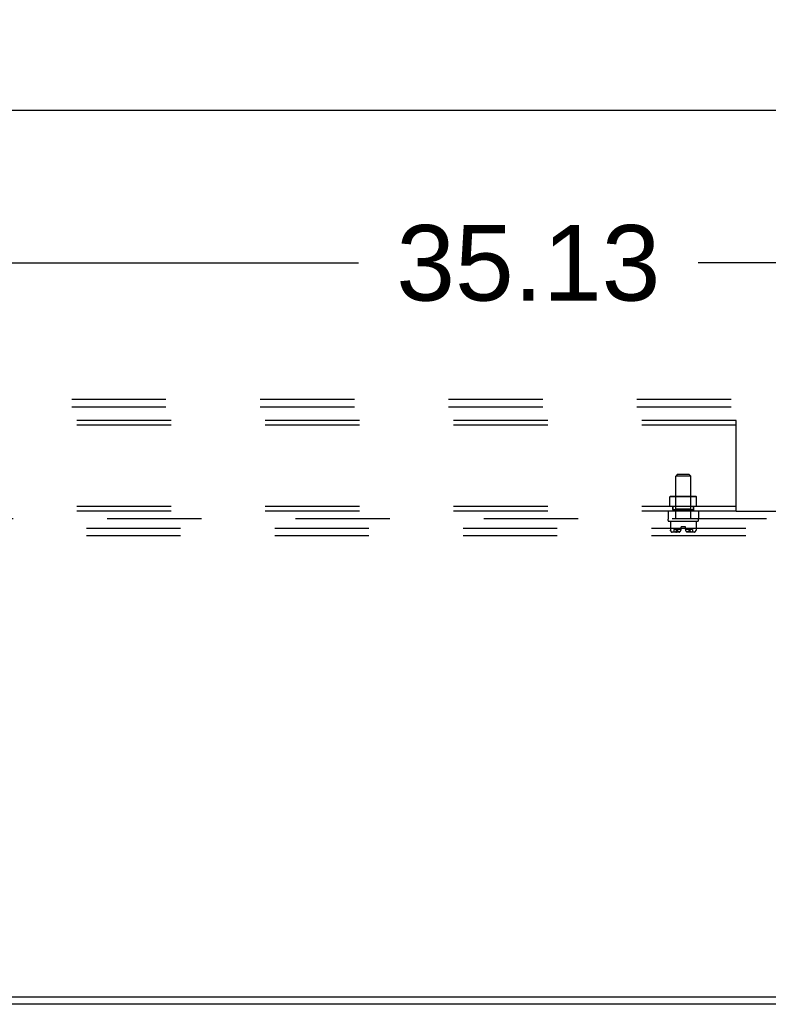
# Model space of a CAD drawing. Header units: inches. Extents: x 0 to 283, y 0 to 183.
# Tile 65 of 99: x 248 to 261, y 50 to 66. Entities that reach past the tile are written whole.
import ezdxf

# ---------------------------------------------------------------- set-up
doc = ezdxf.new("R2010")
doc.units = ezdxf.units.IN
doc.header["$LTSCALE"] = 15.583333
doc.header["$MEASUREMENT"] = 0
doc.linetypes.add('HIDDEN', pattern=[0.2, 0.1, -0.1])
doc.layers.get('0').update_dxf_attribs({"linetype": 'CONTINUOUS'})
for name, color, linetype in [('DEFAULT_2', 8, 'HIDDEN'), ('DIMENSIONS', 7, 'CONTINUOUS'), ('SUBPANEL', 7, 'CONTINUOUS')]:
    doc.layers.add(name, color=color, linetype=linetype)
doc.styles.get("Standard").update_dxf_attribs({"font": 'arial.ttf'})
doc.dimstyles.new('DIMSTYLE_1', dxfattribs={"dimtxt": 1.25, "dimasz": 1.666667, "dimexe": 0.09, "dimexo": 0.07, "dimgap": 0.0375, "dimtad": 0, "dimtih": 1, "dimtoh": 1, "dimzin": 4, "dimdsep": 46, "dimtxsty": 'Standard', "dimblk": '_FILLED', "dimblk1": '_FILLED', "dimblk2": '_FILLED', "dimcen": 0.09, "dimazin": 1, "dimtfac": 1, "dimtdec": 3, "dimtofl": 0, "dimtmove": 0, "dimatfit": 3, "dimldrblk": '_FILLED', "dimfxl": 0, "dimtolj": 1, "dimtzin": 4, "dimarcsym": 0})

# ---------------------------------------------------------------- blocks, each defined once
blk = doc.blocks.new('_FILLED')
at = {"color": 0, "linetype": 'ByBlock'}
blk.add_solid([(0, 0), (-1, 0.2), (-1, -0.2)], dxfattribs=at)
blk = doc.blocks.new('*D9')
at = {"layer": 'DIMENSIONS', "color": 2, "linetype": 'Continuous'}
for p, q in [((239.125, 59.87), (239.125, 63.591)), ((274.25, 59.87), (274.25, 63.591)), ((239.125, 62.091), (253.878, 62.091)), ((274.25, 62.091), (259.496, 62.091))]:
    blk.add_line(p, q, dxfattribs=at)
at = {"layer": 'DIMENSIONS', "color": 2, "linetype": 'Continuous', "xscale": 1.6666666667, "yscale": 1.6666666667, "zscale": 1.6666666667, "rotation": 180}
blk.add_blockref('_FILLED', (239.125, 62.091), dxfattribs=at)
at = {"layer": 'DIMENSIONS', "color": 2, "linetype": 'Continuous', "xscale": 1.6666666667, "yscale": 1.6666666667, "zscale": 1.6666666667}
blk.add_blockref('_FILLED', (274.25, 62.091), dxfattribs=at)
at = {"layer": 'DIMENSIONS', "color": 2, "linetype": 'Continuous', "insert": (256.687, 62.716), "char_height": 1.25, "width": 4.36803, "attachment_point": 2, "line_spacing_factor": 0.9}
blk.add_mtext('35.13', dxfattribs=at)
blk = doc.blocks.new('*D10')
at = {"layer": 'DIMENSIONS', "color": 2, "linetype": 'Continuous'}
for p, q in [((204, 59.87), (204, 66.112)), ((274.25, 59.87), (274.25, 66.112)), ((204, 64.612), (236.316, 64.612)), ((274.25, 64.612), (241.934, 64.612))]:
    blk.add_line(p, q, dxfattribs=at)
at = {"layer": 'DIMENSIONS', "color": 2, "linetype": 'Continuous', "xscale": 1.6666666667, "yscale": 1.6666666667, "zscale": 1.6666666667, "rotation": 180}
blk.add_blockref('_FILLED', (204, 64.612), dxfattribs=at)
at = {"layer": 'DIMENSIONS', "color": 2, "linetype": 'Continuous', "xscale": 1.6666666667, "yscale": 1.6666666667, "zscale": 1.6666666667}
blk.add_blockref('_FILLED', (274.25, 64.612), dxfattribs=at)
at = {"layer": 'DIMENSIONS', "color": 2, "linetype": 'Continuous', "insert": (239.125, 65.237), "char_height": 1.25, "width": 4.36803, "attachment_point": 2, "line_spacing_factor": 0.9}
blk.add_mtext('70.25', dxfattribs=at)

msp = doc.modelspace()

# ---------------------------------------------------------------- linework, layer by layer
at = {"color": 7, "linetype": 'Continuous'}
for p, q in [((277.812, 49.829), (200.437, 49.829)), ((212.46, 49.954), (265.79, 49.954))]:
    msp.add_line(p, q, dxfattribs=at)
at = {"layer": 'DEFAULT_2', "color": 8, "linetype": 'HIDDEN'}
for p, q in [((275.625, 59.829), (202.625, 59.829)), ((275.625, 59.704), (202.625, 59.704)), ((202.625, 57.704), (275.625, 57.704)), ((202.625, 57.579), (275.625, 57.579))]:
    msp.add_line(p, q, dxfattribs=at)
at = {"layer": 'SUBPANEL', "color": 8, "linetype": 'HIDDEN'}
for p, q in [((260.125, 59.485), (218.125, 59.485)), ((260.125, 57.985), (260.125, 59.485)), ((260.125, 59.407), (218.125, 59.407)), ((259.156, 58.595), (259.126, 58.565)), ((259.374, 58.565), (259.126, 58.565)), ((259.126, 57.86), (259.126, 58.565)), ((259.156, 58.595), (259.344, 58.595)), ((259.344, 58.595), (259.374, 58.565)), ((259.374, 57.86), (259.374, 58.565)), ((259.04, 58.233), (259.03, 58.223)), ((259.47, 58.223), (259.03, 58.223)), ((259.03, 58.063), (259.03, 58.223)), ((259.04, 58.233), (259.46, 58.233)), ((259.125, 58.223), (259.115, 58.233)), ((259.125, 58.019), (259.125, 58.223)), ((259.375, 58.223), (259.385, 58.233)), ((259.375, 58.019), (259.375, 58.223)), ((259.46, 58.233), (259.47, 58.223)), ((259.47, 58.063), (259.47, 58.223)), ((260.125, 58.063), (218.125, 58.063)), ((260.125, 57.985), (218.125, 57.985)), ((259, 57.985), (259, 57.86)), ((259.078, 58.063), (259.078, 57.985)), ((259.078, 58.009), (259.078, 58.063)), ((259.078, 58.009), (259.421, 58.009)), ((259.125, 58.019), (259.115, 58.009)), ((259.375, 58.019), (259.125, 58.019)), ((259.375, 58.019), (259.385, 58.009)), ((259.421, 58.009), (259.421, 58.063)), ((259.422, 58.063), (259.422, 57.985)), ((259.5, 57.985), (259.5, 57.86)), ((260.125, 57.985), (273.094, 57.985)), ((273.094, 57.86), (238.468, 57.86)), ((259, 57.828), (259, 57.85)), ((259.01, 57.818), (259.49, 57.818)), ((259.037, 57.818), (259.037, 57.672)), ((259.463, 57.818), (259.463, 57.672)), ((259.5, 57.828), (259.5, 57.85)), ((259.037, 57.672), (259.037, 57.672)), ((259.037, 57.672), (259.037, 57.671)), ((259.037, 57.672), (259.037, 57.671)), ((259.037, 57.671), (259.038, 57.671)), ((259.038, 57.671), (259.038, 57.67)), ((259.038, 57.67), (259.038, 57.669)), ((259.038, 57.67), (259.038, 57.67)), ((259.038, 57.669), (259.038, 57.668)), ((259.039, 57.667), (259.038, 57.668)), ((259.038, 57.668), (259.038, 57.668)), ((259.039, 57.667), (259.04, 57.664)), ((259.05, 57.647), (259.051, 57.646)), ((259.058, 57.639), (259.051, 57.646)), ((259.215, 57.683), (259.096, 57.683)), ((259.096, 57.683), (259.096, 57.636)), ((259.126, 57.644), (259.125, 57.643)), ((259.13, 57.649), (259.129, 57.647)), ((259.14, 57.667), (259.14, 57.668)), ((259.147, 57.669), (259.147, 57.67)), ((259.148, 57.668), (259.147, 57.669)), ((259.148, 57.668), (259.148, 57.668)), ((259.149, 57.667), (259.148, 57.668)), ((259.151, 57.664), (259.149, 57.667)), ((259.15, 57.664), (259.153, 57.661)), ((259.285, 57.723), (259.215, 57.723)), ((259.215, 57.689), (259.215, 57.723)), ((259.285, 57.689), (259.285, 57.723)), ((259.404, 57.683), (259.285, 57.683)), ((259.334, 57.651), (259.337, 57.653)), ((259.349, 57.664), (259.351, 57.667)), ((259.353, 57.669), (259.352, 57.668)), ((259.359, 57.668), (259.359, 57.669)), ((259.36, 57.667), (259.36, 57.668)), ((259.36, 57.667), (259.361, 57.664)), ((259.371, 57.647), (259.373, 57.645)), ((259.404, 57.683), (259.404, 57.636)), ((259.449, 57.646), (259.441, 57.639)), ((259.449, 57.646), (259.45, 57.647)), ((259.451, 57.649), (259.45, 57.647)), ((259.462, 57.672), (259.462, 57.672)), ((259.462, 57.672), (259.462, 57.671)), ((259.462, 57.672), (259.463, 57.672)), ((259.462, 57.671), (259.462, 57.671)), ((259.462, 57.671), (259.462, 57.671)), ((259.462, 57.67), (259.462, 57.671)), ((259.462, 57.67), (259.462, 57.67)), ((259.462, 57.669), (259.462, 57.67)), ((259.463, 57.672), (259.462, 57.672)), ((259.183, 57.636), (259.063, 57.636)), ((259.437, 57.636), (259.317, 57.636))]:
    msp.add_line(p, q, dxfattribs=at)
for points in [[(259.037, 57.672), (259.037, 57.672), (259.037, 57.672)], [(259.046, 57.652), (259.044, 57.654), (259.043, 57.657), (259.042, 57.659), (259.041, 57.661), (259.04, 57.664), (259.039, 57.667)], [(259.041, 57.661), (259.042, 57.659), (259.043, 57.657), (259.044, 57.654), (259.046, 57.652), (259.047, 57.651), (259.048, 57.649)], [(259.051, 57.646), (259.05, 57.647), (259.048, 57.649)], [(259.125, 57.639), (259.125, 57.639), (259.125, 57.64), (259.125, 57.64), (259.125, 57.641), (259.125, 57.641), (259.125, 57.642), (259.125, 57.642), (259.125, 57.643), (259.125, 57.643)], [(259.125, 57.643), (259.125, 57.643), (259.125, 57.642), (259.125, 57.642), (259.125, 57.641), (259.125, 57.641), (259.125, 57.64), (259.125, 57.64), (259.125, 57.639), (259.125, 57.639), (259.125, 57.639), (259.126, 57.638), (259.127, 57.638), (259.127, 57.637), (259.128, 57.637), (259.129, 57.637), (259.13, 57.637), (259.13, 57.636), (259.131, 57.636), (259.132, 57.636), (259.133, 57.636), (259.134, 57.636), (259.135, 57.636), (259.136, 57.636)], [(259.126, 57.644), (259.126, 57.644), (259.126, 57.645), (259.127, 57.645), (259.129, 57.647)], [(259.13, 57.649), (259.132, 57.651), (259.133, 57.652)], [(259.14, 57.667), (259.139, 57.664), (259.138, 57.661), (259.137, 57.659), (259.135, 57.657), (259.134, 57.654), (259.133, 57.652)], [(259.135, 57.657), (259.137, 57.659), (259.138, 57.661)], [(259.147, 57.67), (259.146, 57.67), (259.146, 57.671), (259.145, 57.671), (259.145, 57.671), (259.145, 57.672), (259.144, 57.672), (259.144, 57.672), (259.143, 57.672), (259.143, 57.672), (259.142, 57.672), (259.142, 57.671), (259.142, 57.671), (259.141, 57.67), (259.141, 57.67), (259.141, 57.669), (259.14, 57.668)], [(259.14, 57.668), (259.14, 57.668), (259.14, 57.667)], [(259.141, 57.669), (259.141, 57.67), (259.141, 57.67), (259.141, 57.671), (259.142, 57.671), (259.142, 57.671), (259.143, 57.672), (259.143, 57.672), (259.143, 57.672), (259.144, 57.672), (259.144, 57.672), (259.145, 57.672), (259.145, 57.671), (259.146, 57.671), (259.146, 57.67), (259.147, 57.67)], [(259.153, 57.662), (259.155, 57.659), (259.157, 57.657), (259.16, 57.655), (259.162, 57.653), (259.165, 57.651)], [(259.163, 57.652), (259.16, 57.654), (259.158, 57.657), (259.155, 57.659), (259.153, 57.661)], [(259.165, 57.651), (259.168, 57.649), (259.171, 57.647), (259.175, 57.645), (259.178, 57.644), (259.182, 57.642), (259.185, 57.641), (259.189, 57.64)], [(259.179, 57.644), (259.176, 57.645), (259.173, 57.646), (259.171, 57.647), (259.168, 57.649)], [(259.189, 57.64), (259.186, 57.641), (259.184, 57.641), (259.181, 57.642)], [(259.334, 57.651), (259.331, 57.649), (259.328, 57.647), (259.325, 57.645), (259.322, 57.644), (259.318, 57.642), (259.314, 57.641), (259.311, 57.64)], [(259.311, 57.64), (259.313, 57.641), (259.316, 57.641), (259.318, 57.642)], [(259.321, 57.644), (259.324, 57.645), (259.326, 57.646), (259.329, 57.647), (259.332, 57.649)], [(259.337, 57.652), (259.34, 57.654), (259.342, 57.657), (259.345, 57.659), (259.347, 57.661), (259.349, 57.664)], [(259.347, 57.662), (259.345, 57.659), (259.343, 57.657), (259.34, 57.655), (259.337, 57.653)], [(259.352, 57.668), (259.352, 57.668), (259.351, 57.667)], [(259.359, 57.669), (259.359, 57.67), (259.359, 57.67), (259.358, 57.671), (259.358, 57.671), (259.358, 57.671), (259.357, 57.672), (259.357, 57.672), (259.356, 57.672), (259.356, 57.672), (259.355, 57.672), (259.355, 57.672), (259.354, 57.671), (259.354, 57.671), (259.353, 57.67), (259.353, 57.67), (259.352, 57.669)], [(259.353, 57.67), (259.353, 57.67), (259.354, 57.671), (259.354, 57.671), (259.355, 57.671), (259.355, 57.672), (259.356, 57.672), (259.356, 57.672), (259.357, 57.672), (259.357, 57.672), (259.357, 57.672), (259.358, 57.671), (259.358, 57.671), (259.359, 57.67), (259.359, 57.67), (259.359, 57.669)], [(259.359, 57.668), (259.36, 57.668), (259.36, 57.667)], [(259.367, 57.652), (259.366, 57.654), (259.364, 57.657), (259.363, 57.659), (259.362, 57.661), (259.361, 57.664), (259.36, 57.667)], [(259.362, 57.661), (259.363, 57.659), (259.364, 57.657), (259.366, 57.654), (259.367, 57.652), (259.368, 57.651), (259.37, 57.649)], [(259.372, 57.646), (259.371, 57.647), (259.37, 57.649)], [(259.375, 57.642), (259.375, 57.643), (259.374, 57.643), (259.374, 57.644), (259.374, 57.644), (259.373, 57.645), (259.373, 57.645)], [(259.375, 57.642), (259.375, 57.642), (259.375, 57.641), (259.375, 57.641), (259.375, 57.64), (259.375, 57.64), (259.375, 57.639), (259.375, 57.639)], [(259.451, 57.649), (259.453, 57.651), (259.454, 57.652)], [(259.461, 57.667), (259.46, 57.664), (259.459, 57.661), (259.458, 57.659), (259.457, 57.657), (259.455, 57.654), (259.454, 57.652)], [(259.457, 57.657), (259.458, 57.659), (259.459, 57.661)], [(259.461, 57.668), (259.462, 57.668), (259.462, 57.669)], [(259.462, 57.668), (259.461, 57.668), (259.461, 57.667)], [(259.058, 57.639), (259.059, 57.638), (259.06, 57.637), (259.061, 57.637), (259.063, 57.636), (259.064, 57.636), (259.065, 57.636)], [(259.125, 57.639), (259.126, 57.638), (259.127, 57.637), (259.128, 57.637), (259.129, 57.636), (259.13, 57.636), (259.131, 57.636)], [(259.375, 57.639), (259.374, 57.638), (259.373, 57.637), (259.372, 57.637), (259.371, 57.636), (259.37, 57.636), (259.369, 57.636)], [(259.441, 57.639), (259.44, 57.638), (259.439, 57.637), (259.438, 57.637), (259.437, 57.636), (259.436, 57.636), (259.435, 57.636)]]:
    msp.add_lwpolyline(points, dxfattribs=at)
for centre, radius, start, end in [((259.01, 57.85), 0.01, 90, 180), ((259.01, 57.828), 0.01, 180, 270), ((259.49, 57.85), 0.01, 0, 90), ((259.49, 57.828), 0.01, 270, 360), ((259.102, 57.686), 0.0668, 192.4116, 225.3027), ((259.155, 57.689), 0.0603, 297.8819, 360), ((259.345, 57.689), 0.0603, 180, 242.1181), ((259.397, 57.686), 0.0668, 314.6973, 347.5884), ((259.063, 57.646), 0.01, 225.3027, 270), ((259.437, 57.646), 0.01, 270, 314.6973)]:
    msp.add_arc(centre, radius, start, end, dxfattribs=at)

# ---------------------------------------------------------------- dimensions: what is measured, and where the dimension line sits
at = {"layer": 'DIMENSIONS', "color": 2, "linetype": 'Continuous'}
dim = msp.add_linear_dim(base=(274.25, 64.612), p1=(204, 59.8), p2=(274.25, 59.8), dimstyle='DIMSTYLE_1', dxfattribs=at)
dim.commit()
dim.dimension.update_dxf_attribs({"geometry": '*D10', "text_midpoint": (239.129, 64.605), "dimtype": 160})
dim = msp.add_linear_dim(base=(239.12485985, 62.090649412), p1=(274.24985985, 59.800365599), p2=(239.12485985, 59.800365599), angle=180, dimstyle='DIMSTYLE_1', dxfattribs=at)
dim.commit()
dim.dimension.update_dxf_attribs({"geometry": '*D9', "text_midpoint": (256.684712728, 62.083676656), "dimtype": 160})

doc.saveas('drawing.dxf')
